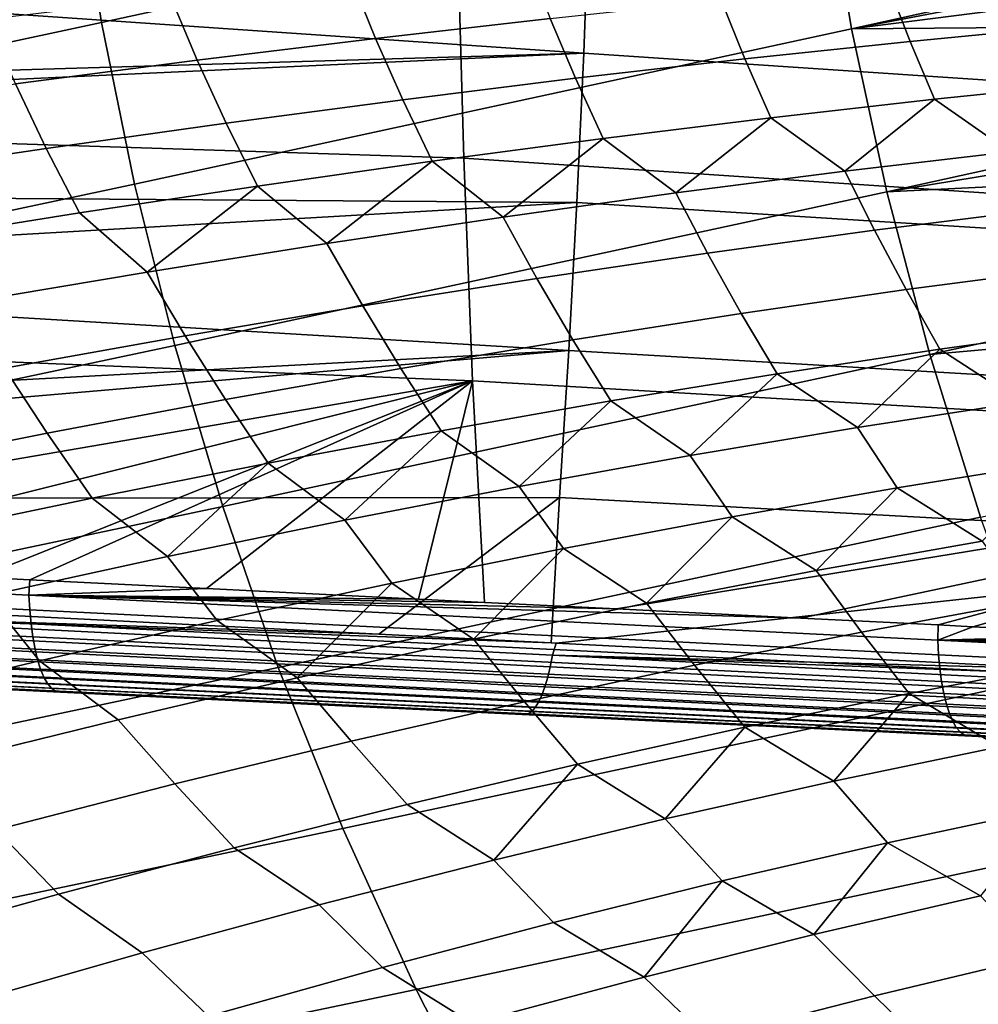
# Model space of a CAD drawing. Header units: metres. Extents: x -167 to 28, y -27 to 27.
# Tile 67 of 256: x -52 to -45, y -12 to -5. Entities that reach past the tile are written whole.
import ezdxf

# ---------------------------------------------------------------- set-up
doc = ezdxf.new("R2010")
doc.units = ezdxf.units.M
doc.layers.add('solid_12_065_021_XXX', color=7, linetype='CONTINUOUS')

msp = doc.modelspace()

# ---------------------------------------------------------------- linework, layer by layer
at = {"layer": 'solid_12_065_021_XXX'}
for points in [[(-46.015991, -2.379935, 99.691963), (-51.304668, -3.532329, 100.967812), (-51.122211, -4.704757, 100.813484), (-45.879578, -3.565773, 99.577652)], [(-40.530842, -3.06497, 98.247818), (-45.879578, -3.565773, 99.577652), (-45.685551, -4.749078, 99.416504), (-40.457844, -3.598618, 98.188408)], [(-51.304668, -3.532329, 100.967812), (-56.558876, -4.66047, 102.210464), (-56.333656, -5.820146, 102.01889), (-51.122211, -4.704757, 100.813484)], [(-45.879578, -3.565773, 99.577652), (-51.122211, -4.704757, 100.813484), (-50.881771, -5.87522, 100.613014), (-45.685551, -4.749078, 99.416504)], [(-40.43528, -3.748107, 98.170029), (-40.457844, -3.598618, 98.188408), (-45.685551, -4.749078, 99.416504)], [(-40.38287, -4.073448, 98.12738), (-40.43528, -3.748107, 98.170029), (-45.685551, -4.749078, 99.416504)], [(-47.626869, -4.927063, 163.870529), (-47.587868, -3.839034, 164.026947), (-54.031563, -3.843365, 165.646118), (-54.052593, -4.483438, 165.561966)], [(-41.157009, -5.358565, 162.162384), (-41.113861, -4.295614, 162.335648), (-47.587868, -3.839034, 164.026947), (-47.626869, -4.927063, 163.870529)], [(-48.495419, -5.687834, 157.476334), (-56.710068, -5.424057, 159.827408), (-56.751968, -3.878396, 159.682907), (-48.542202, -4.067684, 157.31369)], [(-40.269119, -6.234761, 155.164902), (-48.495419, -5.687834, 157.476334), (-48.542202, -4.067684, 157.31369), (-40.320351, -4.682448, 154.986069)], [(-40.38287, -4.073448, 98.12738), (-45.685551, -4.749078, 99.416504), (-40.268272, -4.705752, 98.034103)], [(-48.037376, -4.240829, 69.531876), (-47.869247, -4.674022, 69.554146), (-49.13483, -4.818938, 70.52182), (-49.314404, -4.374765, 70.500839)], [(-44.241821, -4.318752, 66.434219), (-44.091068, -4.728037, 66.467964), (-45.260334, -4.84059, 67.539665), (-45.42165, -4.423818, 67.50943)], [(-49.314404, -4.374765, 70.500839), (-49.13483, -4.818938, 70.52182), (-50.426777, -4.976895, 71.451897), (-50.618286, -4.520751, 71.431541)], [(-45.42165, -4.423818, 67.50943), (-45.260334, -4.84059, 67.539665), (-46.458668, -4.967496, 68.57711), (-46.631153, -4.542276, 68.549713)], [(-47.626869, -4.927063, 163.870529), (-54.052593, -4.483438, 165.561966), (-54.076656, -5.116756, 165.465652)], [(-50.618286, -4.520751, 71.431541), (-50.426777, -4.976895, 71.451897), (-51.743938, -5.147753, 72.343529), (-51.947849, -4.678655, 72.323143)], [(-46.631153, -4.542276, 68.549713), (-46.458668, -4.967496, 68.57711), (-47.685024, -5.108642, 69.579369), (-47.869247, -4.674022, 69.554146)], [(-51.122211, -4.704757, 100.813484), (-56.333656, -5.820146, 102.01889), (-56.059574, -6.978261, 101.784286), (-50.881771, -5.87522, 100.613014)], [(-47.869247, -4.674022, 69.554146), (-47.685024, -5.108642, 69.579369), (-48.938313, -5.263903, 70.545578), (-49.13483, -4.818938, 70.52182)], [(-40.268272, -4.705752, 98.034103), (-45.685551, -4.749078, 99.416504), (-45.429886, -5.930336, 99.207146), (-40.25108, -4.793199, 98.020111)], [(-45.685551, -4.749078, 99.416504), (-50.881771, -5.87522, 100.613014), (-50.589161, -7.044072, 100.367508), (-45.429886, -5.930336, 99.207146)], [(-44.091068, -4.728037, 66.467964), (-43.926403, -5.140247, 66.505669), (-45.084404, -5.259798, 67.57354), (-45.260334, -4.84059, 67.539665)], [(-49.13483, -4.818938, 70.52182), (-48.938313, -5.263903, 70.545578), (-50.217442, -5.433143, 71.474869), (-50.426777, -4.976895, 71.451897)], [(-45.260334, -4.84059, 67.539665), (-45.084404, -5.259798, 67.57354), (-46.270844, -5.394601, 68.607849), (-46.458668, -4.967496, 68.57711)], [(-40.194214, -5.071336, 97.973854), (-40.25108, -4.793199, 98.020111), (-45.429886, -5.930336, 99.207146)], [(-47.675476, -6.008492, 163.675537), (-47.626869, -4.927063, 163.870529), (-54.081066, -5.224196, 165.448013), (-54.113873, -5.961938, 165.316711)], [(-47.626869, -4.927063, 163.870529), (-54.076656, -5.116756, 165.465652), (-54.081066, -5.224196, 165.448013)], [(-50.426777, -4.976895, 71.451897), (-50.217442, -5.433143, 71.474869), (-51.521278, -5.616214, 72.36644), (-51.743938, -5.147753, 72.343529)], [(-46.458668, -4.967496, 68.57711), (-46.270844, -5.394601, 68.607849), (-47.484695, -5.544538, 69.607704), (-47.685024, -5.108642, 69.579369)], [(-41.209572, -6.414305, 161.951294), (-41.157009, -5.358565, 162.162384), (-47.626869, -4.927063, 163.870529), (-47.675476, -6.008492, 163.675537)], [(-47.685024, -5.108642, 69.579369), (-47.484695, -5.544538, 69.607704), (-48.724895, -5.709479, 70.572227), (-48.938313, -5.263903, 70.545578)], [(-40.194214, -5.071336, 97.973854), (-45.429886, -5.930336, 99.207146), (-40.061127, -5.667715, 97.865578)], [(-51.743938, -5.147753, 72.343529), (-51.521278, -5.616214, 72.36644), (-52.848675, -5.812953, 73.219498), (-53.085136, -5.331358, 73.19593)], [(-45.084404, -5.259798, 67.57354), (-43.926403, -5.140247, 66.505669), (-44.538105, -5.640812, 67.287346)], [(-48.938313, -5.263903, 70.545578), (-48.724895, -5.709479, 70.572227), (-49.990376, -5.889282, 71.50058), (-50.217442, -5.433143, 71.474869)], [(-46.270844, -5.394601, 68.607849), (-45.084404, -5.259798, 67.57354), (-45.733772, -5.78173, 68.354691)], [(-45.084404, -5.259798, 67.57354), (-44.538105, -5.640812, 67.287346), (-45.733772, -5.78173, 68.354691)], [(-47.484695, -5.544538, 69.607704), (-46.270844, -5.394601, 68.607849), (-46.957901, -5.939484, 69.386841)], [(-46.270844, -5.394601, 68.607849), (-45.733772, -5.78173, 68.354691), (-46.957901, -5.939484, 69.386841)], [(-48.433556, -7.301352, 157.692871), (-56.654396, -6.964169, 160.019821), (-56.710068, -5.424057, 159.827408), (-48.495419, -5.687834, 157.476334)], [(-50.217442, -5.433143, 71.474869), (-49.990376, -5.889282, 71.50058), (-51.280033, -6.083789, 72.39196), (-51.521278, -5.616214, 72.36644)], [(-48.724895, -5.709479, 70.572227), (-47.484695, -5.544538, 69.607704), (-48.209389, -6.113933, 70.382851)], [(-47.484695, -5.544538, 69.607704), (-46.957901, -5.939484, 69.386841), (-48.209389, -6.113933, 70.382851)], [(-51.521278, -5.616214, 72.36644), (-51.280033, -6.083789, 72.39196), (-52.592751, -6.292833, 73.245598), (-52.848675, -5.812953, 73.219498)], [(-40.203876, -7.779997, 155.394531), (-48.433556, -7.301352, 157.692871), (-48.495419, -5.687834, 157.476334), (-40.269119, -6.234761, 155.164902)], [(-44.538105, -5.640812, 67.287346), (-44.336521, -6.06255, 67.330177), (-45.518856, -6.210142, 68.393478), (-45.733772, -5.78173, 68.354691)], [(-40.061127, -5.667715, 97.865578), (-45.429886, -5.930336, 99.207146), (-45.118744, -7.109933, 98.950729), (-39.984131, -5.98459, 97.802971)], [(-49.990376, -5.889282, 71.50058), (-48.724895, -5.709479, 70.572227), (-49.48711, -6.304918, 71.341843)], [(-48.724895, -5.709479, 70.572227), (-48.209389, -6.113933, 70.382851), (-49.48711, -6.304918, 71.341843)], [(-45.733772, -5.78173, 68.354691), (-45.518856, -6.210142, 68.393478), (-46.728951, -6.375386, 69.422409), (-46.957901, -5.939484, 69.386841)], [(-50.881771, -5.87522, 100.613014), (-56.059574, -6.978261, 101.784286), (-55.735218, -8.135187, 101.505821), (-50.589161, -7.044072, 100.367508)], [(-51.280033, -6.083789, 72.39196), (-49.990376, -5.889282, 71.50058), (-50.789909, -6.512269, 72.262939)], [(-49.990376, -5.889282, 71.50058), (-49.48711, -6.304918, 71.341843), (-50.789909, -6.512269, 72.262939)], [(-47.675476, -6.008492, 163.675537), (-54.113873, -5.961938, 165.316711), (-54.134529, -6.381327, 165.234055)], [(-45.429886, -5.930336, 99.207146), (-50.589161, -7.044072, 100.367508), (-50.242878, -8.211716, 100.07608), (-45.118744, -7.109933, 98.950729)], [(-46.957901, -5.939484, 69.386841), (-46.728951, -6.375386, 69.422409), (-47.965725, -6.558135, 70.416046), (-48.209389, -6.113933, 70.382851)], [(-39.812386, -6.634696, 97.663391), (-39.984131, -5.98459, 97.802971), (-45.118744, -7.109933, 98.950729)], [(-47.733624, -7.081907, 163.442215), (-47.675476, -6.008492, 163.675537), (-54.134529, -6.381327, 165.234055), (-54.151001, -6.696231, 165.168137)], [(-41.271473, -7.461461, 161.702545), (-41.209572, -6.414305, 161.951294), (-47.675476, -6.008492, 163.675537), (-47.733624, -7.081907, 163.442215)], [(-44.336521, -6.06255, 67.330177), (-44.121399, -6.486562, 67.378258), (-45.289749, -6.640236, 68.43708), (-45.518856, -6.210142, 68.393478)], [(-52.592751, -6.292833, 73.245598), (-51.280033, -6.083789, 72.39196), (-50.789909, -6.512269, 72.262939), (-52.116619, -6.735797, 73.145317)], [(-48.209389, -6.113933, 70.382851), (-47.965725, -6.558135, 70.416046), (-49.228085, -6.758226, 71.373505), (-49.48711, -6.304918, 71.341843)], [(-45.518856, -6.210142, 68.393478), (-45.289749, -6.640236, 68.43708), (-46.485119, -6.812309, 69.462387), (-46.728951, -6.375386, 69.422409)], [(-49.48711, -6.304918, 71.341843), (-49.228085, -6.758226, 71.373505), (-50.514908, -6.975483, 72.293938), (-50.789909, -6.512269, 72.262939)], [(-46.728951, -6.375386, 69.422409), (-46.485119, -6.812309, 69.462387), (-47.70647, -7.002629, 70.453278), (-47.965725, -6.558135, 70.416046)], [(-44.121399, -6.486562, 67.378258), (-43.891857, -6.912549, 67.430984), (-45.045666, -7.071702, 68.484978), (-45.289749, -6.640236, 68.43708)], [(-50.789909, -6.512269, 72.262939), (-50.514908, -6.975483, 72.293938), (-51.82505, -7.209712, 73.176537), (-52.116619, -6.735797, 73.145317)], [(-47.965725, -6.558135, 70.416046), (-47.70647, -7.002629, 70.453278), (-48.952732, -7.21103, 71.408882), (-49.228085, -6.758226, 71.373505)], [(-39.812386, -6.634696, 97.663391), (-45.118744, -7.109933, 98.950729), (-44.750538, -8.288307, 98.646339), (-39.655727, -7.174289, 97.536118)], [(-47.733624, -7.081907, 163.442215), (-54.151001, -6.696231, 165.168137), (-54.192429, -7.426641, 165.00235)], [(-45.289749, -6.640236, 68.43708), (-45.045666, -7.071702, 68.484978), (-46.225739, -7.249932, 69.506332), (-46.485119, -6.812309, 69.462387)], [(-49.228085, -6.758226, 71.373505), (-48.952732, -7.21103, 71.408882), (-50.222813, -7.437332, 72.328362), (-50.514908, -6.975483, 72.293938)], [(-46.485119, -6.812309, 69.462387), (-46.225739, -7.249932, 69.506332), (-47.431068, -7.447085, 70.494171), (-47.70647, -7.002629, 70.453278)], [(-45.045666, -7.071702, 68.484978), (-43.891857, -6.912549, 67.430984), (-44.453907, -7.454996, 68.236725)], [(-55.6688, -8.5428, 160.004257), (-56.566505, -8.498087, 160.254791), (-56.654396, -6.964169, 160.019821), (-48.433556, -7.301352, 157.692871)], [(-50.514908, -6.975483, 72.293938), (-50.222813, -7.437332, 72.328362), (-51.51561, -7.681335, 73.210922), (-51.82505, -7.209712, 73.176537)], [(-50.589161, -7.044072, 100.367508), (-55.735218, -8.135187, 101.505821), (-55.358788, -9.291306, 101.182495), (-50.242878, -8.211716, 100.07608)], [(-47.70647, -7.002629, 70.453278), (-47.431068, -7.447085, 70.494171), (-48.660614, -7.662994, 71.447639), (-48.952732, -7.21103, 71.408882)], [(-47.733624, -7.081907, 163.442215), (-54.20507, -7.634904, 164.951752), (-54.238129, -8.152737, 164.819458), (-47.801235, -8.145901, 163.170761)], [(-47.733624, -7.081907, 163.442215), (-54.192429, -7.426641, 165.00235), (-54.20507, -7.634904, 164.951752)], [(-45.118744, -7.109933, 98.950729), (-50.242878, -8.211716, 100.07608), (-49.841015, -9.37857, 99.737656), (-44.750538, -8.288307, 98.646339)], [(-41.342636, -8.498657, 161.416382), (-41.271473, -7.461461, 161.702545), (-47.733624, -7.081907, 163.442215), (-47.801235, -8.145901, 163.170761)], [(-46.225739, -7.249932, 69.506332), (-45.045666, -7.071702, 68.484978), (-45.641697, -7.637981, 69.289688)], [(-45.045666, -7.071702, 68.484978), (-44.453907, -7.454996, 68.236725), (-45.641697, -7.637981, 69.289688)], [(-51.82505, -7.209712, 73.176537), (-51.51561, -7.681335, 73.210922), (-52.82999, -7.942827, 74.055794), (-53.157356, -7.460706, 74.020508)], [(-48.952732, -7.21103, 71.408882), (-48.660614, -7.662994, 71.447639), (-49.913319, -7.897472, 72.365921), (-50.222813, -7.437332, 72.328362)], [(-47.431068, -7.447085, 70.494171), (-46.225739, -7.249932, 69.506332), (-46.855583, -7.841588, 70.308548)], [(-46.225739, -7.249932, 69.506332), (-45.641697, -7.637981, 69.289688), (-46.855583, -7.841588, 70.308548)], [(-53.773849, -8.637098, 159.475266), (-55.6688, -8.5428, 160.004257), (-48.433556, -7.301352, 157.692871)], [(-52.007637, -8.724914, 158.982117), (-53.773849, -8.637098, 159.475266), (-48.433556, -7.301352, 157.692871)], [(-51.639629, -8.743203, 158.879364), (-52.007637, -8.724914, 158.982117), (-48.433556, -7.301352, 157.692871)], [(-48.433556, -7.301352, 157.692871), (-50.360172, -8.806787, 158.522186), (-51.639629, -8.743203, 158.879364)], [(-48.433556, -7.301352, 157.692871), (-48.823338, -8.883158, 158.093307), (-50.360172, -8.806787, 158.522186)], [(-48.433556, -7.301352, 157.692871), (-48.346073, -8.906878, 157.960175), (-48.823338, -8.883158, 158.093307)], [(-47.389843, -8.954409, 157.693512), (-48.346073, -8.906878, 157.960175), (-48.433556, -7.301352, 157.692871), (-40.203876, -7.779997, 155.394531)], [(-50.222813, -7.437332, 72.328362), (-49.913319, -7.897472, 72.365921), (-51.188114, -8.150318, 73.248238), (-51.51561, -7.681335, 73.210922)], [(-48.660614, -7.662994, 71.447639), (-47.431068, -7.447085, 70.494171), (-48.094482, -8.065635, 71.292404)], [(-47.431068, -7.447085, 70.494171), (-46.855583, -7.841588, 70.308548), (-48.094482, -8.065635, 71.292404)], [(-44.453907, -7.454996, 68.236725), (-44.183563, -7.88874, 68.295364), (-45.354927, -8.076563, 69.343407), (-45.641697, -7.637981, 69.289688)], [(-51.51561, -7.681335, 73.210922), (-51.188114, -8.150318, 73.248238), (-52.483898, -8.421315, 74.093819), (-52.82999, -7.942827, 74.055794)], [(-49.913319, -7.897472, 72.365921), (-48.660614, -7.662994, 71.447639), (-49.3573, -8.309923, 72.240387)], [(-48.660614, -7.662994, 71.447639), (-48.094482, -8.065635, 71.292404), (-49.3573, -8.309923, 72.240387)], [(-45.641697, -7.637981, 69.289688), (-45.354927, -8.076563, 69.343407), (-46.551582, -8.285583, 70.35833), (-46.855583, -7.841588, 70.308548)], [(-46.855583, -7.841588, 70.308548), (-46.551582, -8.285583, 70.35833), (-47.772491, -8.515614, 71.339264), (-48.094482, -8.065635, 71.292404)], [(-40.203876, -7.779997, 155.394531), (-46.053448, -9.020855, 157.321106), (-47.389843, -8.954409, 157.693512)], [(-40.203876, -7.779997, 155.394531), (-45.057045, -9.070417, 157.043686), (-46.053448, -9.020855, 157.321106)], [(-40.203876, -7.779997, 155.394531), (-44.807987, -9.082811, 156.974365), (-45.057045, -9.070417, 157.043686)], [(-40.203876, -7.779997, 155.394531), (-43.647476, -9.140606, 156.651657), (-44.807987, -9.082811, 156.974365)], [(-51.188114, -8.150318, 73.248238), (-49.913319, -7.897472, 72.365921), (-50.642906, -8.574235, 73.151657)], [(-49.913319, -7.897472, 72.365921), (-49.3573, -8.309923, 72.240387), (-50.642906, -8.574235, 73.151657)], [(-45.354927, -8.076563, 69.343407), (-44.183563, -7.88874, 68.295364), (-44.738651, -8.462808, 69.124054)], [(-48.094482, -8.065635, 71.292404), (-47.772491, -8.515614, 71.339264), (-49.01659, -8.766458, 72.285339), (-49.3573, -8.309923, 72.240387)], [(-46.551582, -8.285583, 70.35833), (-45.354927, -8.076563, 69.343407), (-45.943138, -8.676628, 70.170547)], [(-45.354927, -8.076563, 69.343407), (-44.738651, -8.462808, 69.124054), (-45.943138, -8.676628, 70.170547)], [(-49.111794, -9.136612, 163.199661), (-47.801235, -8.145901, 163.170761), (-54.238129, -8.152737, 164.819458), (-54.288082, -8.874093, 164.619553)], [(-52.483898, -8.421315, 74.093819), (-51.188114, -8.150318, 73.248238), (-50.642906, -8.574235, 73.151657), (-51.950165, -8.858336, 74.025391)], [(-49.111794, -9.136612, 163.199661), (-47.863113, -9.199739, 162.857422), (-47.801235, -8.145901, 163.170761)], [(-47.825096, -9.201659, 162.847), (-41.342636, -8.498657, 161.416382), (-47.801235, -8.145901, 163.170761), (-47.863113, -9.199739, 162.857422)], [(-50.242878, -8.211716, 100.07608), (-55.358788, -9.291306, 101.182495), (-54.920128, -10.447781, 100.810829), (-49.841015, -9.37857, 99.737656)], [(-49.3573, -8.309923, 72.240387), (-49.01659, -8.766458, 72.285339), (-50.282787, -9.037895, 73.19574), (-50.642906, -8.574235, 73.151657)], [(-44.750538, -8.288307, 98.646339), (-49.841015, -9.37857, 99.737656), (-49.372784, -10.545883, 99.348549), (-44.323242, -9.465905, 98.292824)], [(-47.772491, -8.515614, 71.339264), (-46.551582, -8.285583, 70.35833), (-47.172649, -8.913192, 71.18248)], [(-46.551582, -8.285583, 70.35833), (-45.943138, -8.676628, 70.170547), (-47.172649, -8.913192, 71.18248)], [(-44.738651, -8.462808, 69.124054), (-44.42712, -8.903472, 69.190956), (-45.613224, -9.121344, 70.232338), (-45.943138, -8.676628, 70.170547)], [(-51.646809, -8.853526, 158.909912), (-58.231098, -8.526896, 160.746704), (-52.007637, -8.724914, 158.982117), (-51.639629, -8.743203, 158.879364)], [(-58.231098, -8.526896, 160.746704), (-51.646809, -8.853526, 158.909912), (-51.640831, -8.960471, 158.949738), (-58.225372, -8.635037, 160.785889)], [(-49.01659, -8.766458, 72.285339), (-47.772491, -8.515614, 71.339264), (-48.426071, -9.172283, 72.158943)], [(-47.772491, -8.515614, 71.339264), (-47.172649, -8.913192, 71.18248), (-48.426071, -9.172283, 72.158943)], [(-44.097927, -9.389706, 161.825882), (-41.342636, -8.498657, 161.416382), (-47.825096, -9.201659, 162.847)], [(-50.642906, -8.574235, 73.151657), (-50.282787, -9.037895, 73.19574), (-51.569981, -9.329689, 74.069672), (-51.950165, -8.858336, 74.025391)], [(-58.225372, -8.635037, 160.785889), (-51.640831, -8.960471, 158.949738), (-51.631401, -9.062162, 159.001022), (-58.216137, -8.737951, 160.836731)], [(-45.943138, -8.676628, 70.170547), (-45.613224, -9.121344, 70.232338), (-46.823509, -9.362411, 71.240242), (-47.172649, -8.913192, 71.18248)], [(-58.216137, -8.737951, 160.836731), (-51.631401, -9.062162, 159.001022), (-51.618645, -9.157272, 159.06308), (-58.203514, -8.834273, 160.89859)], [(-51.646809, -8.853526, 158.909912), (-51.639629, -8.743203, 158.879364), (-50.360172, -8.806787, 158.522186)], [(-50.282787, -9.037895, 73.19574), (-49.01659, -8.766458, 72.285339), (-49.702274, -9.453671, 73.099045)], [(-49.01659, -8.766458, 72.285339), (-48.426071, -9.172283, 72.158943), (-49.702274, -9.453671, 73.099045)], [(-58.203514, -8.834273, 160.89859), (-51.618645, -9.157272, 159.06308), (-51.602722, -9.244559, 159.135086), (-58.187672, -8.922726, 160.970612)], [(-51.646809, -8.853526, 158.909912), (-50.360172, -8.806787, 158.522186), (-48.823338, -8.883158, 158.093307)], [(-54.301048, -8.96484, 164.588165), (-49.111794, -9.136612, 163.199661), (-54.288082, -8.874093, 164.619553)], [(-51.950165, -8.858336, 74.025391), (-51.569981, -9.329689, 74.069672), (-52.877048, -9.641585, 74.906364), (-53.277912, -9.161974, 74.860817)], [(-51.646809, -8.853526, 158.909912), (-47.389843, -8.954409, 157.693512), (-46.053448, -9.020855, 157.321106)], [(-51.646809, -8.853526, 158.909912), (-48.346073, -8.906878, 157.960175), (-47.389843, -8.954409, 157.693512)], [(-48.823338, -8.883158, 158.093307), (-48.346073, -8.906878, 157.960175), (-51.646809, -8.853526, 158.909912)], [(-45.061455, -9.179777, 157.074356), (-51.646809, -8.853526, 158.909912), (-46.053448, -9.020855, 157.321106), (-45.057045, -9.070417, 157.043686)], [(-51.646809, -8.853526, 158.909912), (-45.061455, -9.179777, 157.074356), (-45.05529, -9.285571, 157.114807), (-51.640831, -8.960471, 158.949738)], [(-47.172649, -8.913192, 71.18248), (-46.823509, -9.362411, 71.240242), (-48.056911, -9.626463, 72.213783), (-48.426071, -9.172283, 72.158943)], [(-44.42712, -8.903472, 69.190956), (-44.099865, -9.345054, 69.262901), (-45.267303, -9.566313, 70.298882), (-45.613224, -9.121344, 70.232338)], [(-58.187672, -8.922726, 160.970612), (-51.602722, -9.244559, 159.135086), (-51.583843, -9.322883, 159.216141), (-58.168816, -9.002134, 161.051849)], [(-47.853741, -9.289205, 162.818634), (-54.301048, -8.96484, 164.588165), (-54.316803, -9.050488, 164.545685), (-47.869598, -9.372594, 162.775314)], [(-54.301048, -8.96484, 164.588165), (-47.863113, -9.199739, 162.857422), (-49.111794, -9.136612, 163.199661)], [(-47.853741, -9.289205, 162.818634), (-47.825096, -9.201659, 162.847), (-47.863113, -9.199739, 162.857422), (-54.301048, -8.96484, 164.588165)], [(-51.640831, -8.960471, 158.949738), (-45.05529, -9.285571, 157.114807), (-45.045738, -9.38609, 157.166489), (-51.631401, -9.062162, 159.001022)], [(-58.168816, -9.002134, 161.051849), (-51.583843, -9.322883, 159.216141), (-51.56226, -9.39122, 159.305145), (-58.147202, -9.071447, 161.141251)], [(-47.869598, -9.372594, 162.775314), (-54.316803, -9.050488, 164.545685), (-54.335083, -9.129609, 164.492813), (-47.887859, -9.449487, 162.722061)], [(-51.631401, -9.062162, 159.001022), (-45.045738, -9.38609, 157.166489), (-45.032925, -9.48004, 157.228745), (-51.618645, -9.157272, 159.06308)], [(-51.569981, -9.329689, 74.069672), (-50.282787, -9.037895, 73.19574), (-49.702274, -9.453671, 73.099045), (-51.000111, -9.757098, 74.001938)], [(-58.147202, -9.071447, 161.141251), (-51.56226, -9.39122, 159.305145), (-51.53825, -9.448678, 159.40097), (-58.123112, -9.129745, 161.237595)], [(-58.123112, -9.129745, 161.237595), (-51.53825, -9.448678, 159.40097), (-51.512123, -9.494508, 159.50235), (-58.09687, -9.176255, 161.33963)], [(-47.887859, -9.449487, 162.722061), (-54.335083, -9.129609, 164.492813), (-54.355587, -9.200882, 164.43045), (-47.908222, -9.518642, 162.659729)], [(-45.613224, -9.121344, 70.232338), (-45.267303, -9.566313, 70.298882), (-46.458088, -9.811155, 71.302483), (-46.823509, -9.362411, 71.240242)], [(-45.061455, -9.179777, 157.074356), (-45.057045, -9.070417, 157.043686), (-44.807987, -9.082811, 156.974365)], [(-45.061455, -9.179777, 157.074356), (-44.807987, -9.082811, 156.974365), (-43.647476, -9.140606, 156.651657)], [(-58.09687, -9.176255, 161.33963), (-51.512123, -9.494508, 159.50235), (-51.484226, -9.52811, 159.607941), (-58.068821, -9.210359, 161.445984)], [(-47.908222, -9.518642, 162.659729), (-54.355587, -9.200882, 164.43045), (-54.377968, -9.263117, 164.35965), (-47.930367, -9.578944, 162.58934)], [(-51.618645, -9.157272, 159.06308), (-45.032925, -9.48004, 157.228745), (-45.01701, -9.566211, 157.300781), (-51.602722, -9.244559, 159.135086)], [(-48.426071, -9.172283, 72.158943), (-48.056911, -9.626463, 72.213783), (-49.312336, -9.913264, 73.152092), (-49.702274, -9.453671, 73.099045)], [(-47.853741, -9.289205, 162.818634), (-44.097927, -9.389706, 161.825882), (-47.825096, -9.201659, 162.847)], [(-45.061455, -9.179777, 157.074356), (-43.647476, -9.140606, 156.651657), (-42.566128, -9.194541, 156.351318)], [(-42.566128, -9.194541, 156.351318), (-41.558826, -9.244829, 156.071915), (-45.061455, -9.179777, 157.074356)], [(-41.558826, -9.244829, 156.071915), (-40.620762, -9.29165, 155.812057), (-45.061455, -9.179777, 157.074356)], [(-40.620762, -9.29165, 155.812057), (-40.117451, -9.316762, 155.672775), (-45.061455, -9.179777, 157.074356)], [(-40.117451, -9.316762, 155.672775), (-39.747086, -9.335238, 155.570358), (-45.061455, -9.179777, 157.074356)], [(-39.747086, -9.335238, 155.570358), (-38.932816, -9.37593, 155.345413), (-45.061455, -9.179777, 157.074356)], [(-38.472511, -9.507345, 155.248886), (-45.061455, -9.179777, 157.074356), (-38.932816, -9.37593, 155.345413), (-38.469391, -9.399178, 155.21756)], [(-45.061455, -9.179777, 157.074356), (-38.472511, -9.507345, 155.248886), (-38.466248, -9.61183, 155.29007), (-45.05529, -9.285571, 157.114807)], [(-58.068821, -9.210359, 161.445984), (-51.484226, -9.52811, 159.607941), (-51.454926, -9.549046, 159.7164), (-58.039337, -9.231606, 161.555267)], [(-51.454926, -9.549046, 159.7164), (-51.414719, -9.557517, 159.823532), (-51.799507, -9.538972, 159.931076), (-58.039337, -9.231606, 161.555267)], [(-47.930367, -9.578944, 162.58934), (-54.377968, -9.263117, 164.35965), (-54.401852, -9.315275, 164.281555), (-47.953926, -9.629419, 162.512024)], [(-51.602722, -9.244559, 159.135086), (-45.01701, -9.566211, 157.300781), (-44.998203, -9.643496, 157.381653), (-51.583843, -9.322883, 159.216141)], [(-47.953926, -9.629419, 162.512024), (-54.401852, -9.315275, 164.281555), (-54.426846, -9.356485, 164.197495), (-47.978531, -9.66925, 162.429016)], [(-52.877048, -9.641585, 74.906364), (-51.569981, -9.329689, 74.069672), (-51.000111, -9.757098, 74.001938), (-52.318405, -10.082294, 74.866814)], [(-51.583843, -9.322883, 159.216141), (-44.998203, -9.643496, 157.381653), (-44.976742, -9.710899, 157.470322), (-51.56226, -9.39122, 159.305145)], [(-41.399254, -9.61262, 161.049347), (-47.853741, -9.289205, 162.818634), (-47.869598, -9.372594, 162.775314), (-41.415184, -9.693879, 161.005371)], [(-47.853741, -9.289205, 162.818634), (-41.402802, -9.525398, 161.087723), (-44.097927, -9.389706, 161.825882)], [(-41.399254, -9.61262, 161.049347), (-41.365772, -9.527261, 161.077576), (-41.402802, -9.525398, 161.087723), (-47.853741, -9.289205, 162.818634)], [(-45.267303, -9.566313, 70.298882), (-44.099865, -9.345054, 69.262901), (-44.616718, -9.952966, 70.115959)], [(-45.05529, -9.285571, 157.114807), (-38.466248, -9.61183, 155.29007), (-38.456673, -9.711016, 155.342239), (-45.045738, -9.38609, 157.166489)], [(-49.841015, -9.37857, 99.737656), (-54.920128, -10.447781, 100.810829), (-54.42271, -11.603084, 100.391403), (-49.372784, -10.545883, 99.348549)], [(-54.47847, -9.403508, 164.017151), (-54.504238, -9.408535, 163.923889), (-49.329285, -9.657944, 162.510361)], [(-49.329285, -9.657944, 162.510361), (-54.504238, -9.408535, 163.923889), (-51.414719, -9.557517, 159.823532), (-50.152443, -9.618353, 159.470779)], [(-54.504238, -9.408535, 163.923889), (-51.799507, -9.538972, 159.931076), (-51.414719, -9.557517, 159.823532)], [(-48.003777, -9.697797, 162.34166), (-54.452526, -9.386062, 164.108871), (-54.47847, -9.403508, 164.017151), (-48.029255, -9.714598, 162.251389)], [(-48.029255, -9.714598, 162.251389), (-54.47847, -9.403508, 164.017151), (-49.329285, -9.657944, 162.510361), (-48.038361, -9.72016, 162.157639)], [(-47.978531, -9.66925, 162.429016), (-54.426846, -9.356485, 164.197495), (-54.452526, -9.386062, 164.108871), (-48.003777, -9.697797, 162.34166)], [(-51.56226, -9.39122, 159.305145), (-44.976742, -9.710899, 157.470322), (-44.952908, -9.767555, 157.565659), (-51.53825, -9.448678, 159.40097)], [(-46.823509, -9.362411, 71.240242), (-46.458088, -9.811155, 71.302483), (-47.671185, -10.079368, 72.272835), (-48.056911, -9.626463, 72.213783)], [(-41.415184, -9.693879, 161.005371), (-47.869598, -9.372594, 162.775314), (-47.887859, -9.449487, 162.722061), (-41.433399, -9.768692, 160.951874)], [(-45.045738, -9.38609, 157.166489), (-38.456673, -9.711016, 155.342239), (-38.443913, -9.803648, 155.404755), (-45.032925, -9.48004, 157.228745)], [(-51.53825, -9.448678, 159.40097), (-44.952908, -9.767555, 157.565659), (-44.927002, -9.812734, 157.666428), (-51.512123, -9.494508, 159.50235)], [(-49.702274, -9.453671, 73.099045), (-49.312336, -9.913264, 73.152092), (-50.588673, -10.222563, 74.054352), (-51.000111, -9.757098, 74.001938)], [(-44.323242, -9.465905, 98.292824), (-49.372784, -10.545883, 99.348549), (-48.841866, -11.712026, 98.909386), (-43.825439, -10.64407, 97.886276)], [(-41.433399, -9.768692, 160.951874), (-47.887859, -9.449487, 162.722061), (-47.908222, -9.518642, 162.659729), (-41.453621, -9.83589, 160.889694)], [(-45.032925, -9.48004, 157.228745), (-38.443913, -9.803648, 155.404755), (-38.428123, -9.888555, 155.476822), (-45.01701, -9.566211, 157.300781)], [(-51.512123, -9.494508, 159.50235), (-44.927002, -9.812734, 157.666428), (-44.899361, -9.845853, 157.771332), (-51.484226, -9.52811, 159.607941)], [(-51.484226, -9.52811, 159.607941), (-44.899361, -9.845853, 157.771332), (-44.870342, -9.866488, 157.879028), (-51.454926, -9.549046, 159.7164)], [(-44.870342, -9.866488, 157.879028), (-44.833527, -9.874701, 157.986237), (-45.844803, -9.825962, 158.268112), (-51.454926, -9.549046, 159.7164)], [(-51.454926, -9.549046, 159.7164), (-45.844803, -9.825962, 158.268112), (-47.18153, -9.761538, 158.641037)], [(-51.454926, -9.549046, 159.7164), (-47.18153, -9.761538, 158.641037), (-48.615463, -9.692429, 159.041397)], [(-51.454926, -9.549046, 159.7164), (-48.615463, -9.692429, 159.041397), (-50.152443, -9.618353, 159.470779)], [(-51.454926, -9.549046, 159.7164), (-50.152443, -9.618353, 159.470779), (-51.414719, -9.557517, 159.823532)], [(-41.453621, -9.83589, 160.889694), (-47.908222, -9.518642, 162.659729), (-47.930367, -9.578944, 162.58934), (-41.475533, -9.894423, 160.819794)], [(-48.038361, -9.72016, 162.157639), (-49.329285, -9.657944, 162.510361), (-50.152443, -9.618353, 159.470779), (-48.615463, -9.692429, 159.041397)], [(-48.056911, -9.626463, 72.213783), (-47.671185, -10.079368, 72.272835), (-48.905548, -10.37072, 73.209091), (-49.312336, -9.913264, 73.152092)], [(-41.498787, -9.943375, 160.743286), (-47.953926, -9.629419, 162.512024), (-47.978531, -9.66925, 162.429016), (-41.523026, -9.981983, 160.661362)], [(-41.475533, -9.894423, 160.819794), (-47.930367, -9.578944, 162.58934), (-47.953926, -9.629419, 162.512024), (-41.498787, -9.943375, 160.743286)], [(-46.458088, -9.811155, 71.302483), (-45.267303, -9.566313, 70.298882), (-45.814884, -10.201968, 71.150337)], [(-45.267303, -9.566313, 70.298882), (-44.616718, -9.952966, 70.115959), (-45.814884, -10.201968, 71.150337)], [(-45.01701, -9.566211, 157.300781), (-38.428123, -9.888555, 155.476822), (-38.409508, -9.964663, 155.557526), (-44.998203, -9.643496, 157.381653)], [(-48.038361, -9.72016, 162.157639), (-48.615463, -9.692429, 159.041397), (-47.18153, -9.761538, 158.641037)], [(-41.547871, -10.009643, 160.575287), (-48.003777, -9.697797, 162.34166), (-48.029255, -9.714598, 162.251389), (-41.572926, -10.025921, 160.486404)], [(-41.523026, -9.981983, 160.661362), (-47.978531, -9.66925, 162.429016), (-48.003777, -9.697797, 162.34166), (-41.547871, -10.009643, 160.575287)], [(-44.998203, -9.643496, 157.381653), (-38.409508, -9.964663, 155.557526), (-38.388302, -10.03101, 155.645844), (-44.976742, -9.710899, 157.470322)], [(-51.000111, -9.757098, 74.001938), (-50.588673, -10.222563, 74.054352), (-51.8848, -10.554084, 74.919762), (-52.318405, -10.082294, 74.866814)], [(-48.029255, -9.714598, 162.251389), (-48.038361, -9.72016, 162.157639), (-44.318665, -9.899431, 161.141006)], [(-44.318665, -9.899431, 161.141006), (-48.038361, -9.72016, 162.157639), (-44.833527, -9.874701, 157.986237), (-44.599354, -9.885986, 157.921005)], [(-48.038361, -9.72016, 162.157639), (-45.844803, -9.825962, 158.268112), (-44.833527, -9.874701, 157.986237)], [(-48.038361, -9.72016, 162.157639), (-47.18153, -9.761538, 158.641037), (-45.844803, -9.825962, 158.268112)], [(-41.572926, -10.025921, 160.486404), (-48.029255, -9.714598, 162.251389), (-44.318665, -9.899431, 161.141006), (-41.577358, -10.031549, 160.39151)], [(-44.976742, -9.710899, 157.470322), (-38.388302, -10.03101, 155.645844), (-38.364773, -10.086755, 155.740662), (-44.952908, -9.767555, 157.565659)], [(-44.952908, -9.767555, 157.565659), (-38.364773, -10.086755, 155.740662), (-38.339218, -10.131195, 155.84079), (-44.927002, -9.812734, 157.666428)], [(-47.671185, -10.079368, 72.272835), (-46.458088, -9.811155, 71.302483), (-47.036011, -10.476048, 72.15097)], [(-46.458088, -9.811155, 71.302483), (-45.814884, -10.201968, 71.150337), (-47.036011, -10.476048, 72.15097)], [(-44.927002, -9.812734, 157.666428), (-38.339218, -10.131195, 155.84079), (-38.311962, -10.163767, 155.944946), (-44.899361, -9.845853, 157.771332)], [(-44.899361, -9.845853, 157.771332), (-38.311962, -10.163767, 155.944946), (-38.283344, -10.18406, 156.051819), (-44.870342, -9.866488, 157.879028)], [(-49.312336, -9.913264, 73.152092), (-48.905548, -10.37072, 73.209091), (-50.16011, -10.684958, 74.110458), (-50.588673, -10.222563, 74.054352)], [(-44.870342, -9.866488, 157.879028), (-38.72451, -10.169127, 156.290161), (-39.537895, -10.129926, 156.515076)], [(-44.870342, -9.866488, 157.879028), (-38.283344, -10.18406, 156.051819), (-38.72451, -10.169127, 156.290161)], [(-44.870342, -9.866488, 157.879028), (-39.537895, -10.129926, 156.515076), (-40.411068, -10.087843, 156.756851)], [(-41.349281, -10.042625, 157.017059), (-42.357113, -9.994052, 157.297028), (-44.870342, -9.866488, 157.879028)], [(-44.870342, -9.866488, 157.879028), (-40.411068, -10.087843, 156.756851), (-41.349281, -10.042625, 157.017059)], [(-44.870342, -9.866488, 157.879028), (-42.357113, -9.994052, 157.297028), (-43.438843, -9.941917, 157.597885)], [(-44.870342, -9.866488, 157.879028), (-43.438843, -9.941917, 157.597885), (-44.599354, -9.885986, 157.921005)], [(-44.870342, -9.866488, 157.879028), (-44.599354, -9.885986, 157.921005), (-44.833527, -9.874701, 157.986237)], [(-44.616718, -9.952966, 70.115959), (-44.24649, -10.397137, 70.195625), (-45.424168, -10.648497, 71.224442), (-45.814884, -10.201968, 71.150337)], [(-48.905548, -10.37072, 73.209091), (-47.671185, -10.079368, 72.272835), (-48.279007, -10.774959, 73.116966)], [(-47.671185, -10.079368, 72.272835), (-47.036011, -10.476048, 72.15097), (-48.279007, -10.774959, 73.116966)], [(-45.814884, -10.201968, 71.150337), (-45.424168, -10.648497, 71.224442), (-46.623947, -10.925194, 72.220695), (-47.036011, -10.476048, 72.15097)], [(-50.588673, -10.222563, 74.054352), (-50.16011, -10.684958, 74.110458), (-51.433784, -11.021811, 74.976143), (-51.8848, -10.554084, 74.919762)], [(-50.16011, -10.684958, 74.110458), (-48.905548, -10.37072, 73.209091), (-48.279007, -10.774959, 73.116966), (-49.542759, -11.098433, 74.04747)], [(-45.424168, -10.648497, 71.224442), (-44.24649, -10.397137, 70.195625), (-44.751232, -11.033395, 71.071892)], [(-47.036011, -10.476048, 72.15097), (-46.623947, -10.925194, 72.220695), (-47.84478, -11.226988, 73.183525), (-48.279007, -10.774959, 73.116966)], [(-53.864502, -12.759521, 99.922363), (-48.841866, -11.712026, 98.909386), (-49.372784, -10.545883, 99.348549), (-54.42271, -11.603084, 100.391403)], [(-51.8848, -10.554084, 74.919762), (-51.433784, -11.021811, 74.976143), (-52.725468, -11.380988, 75.805405), (-53.199566, -10.907536, 75.747551)], [(-51.433784, -11.021811, 74.976143), (-50.16011, -10.684958, 74.110458), (-49.542759, -11.098433, 74.04747), (-50.826145, -11.446183, 74.941635)], [(-48.246109, -12.879476, 98.418167), (-43.261021, -11.821063, 97.427368), (-43.825439, -10.64407, 97.886276), (-48.841866, -11.712026, 98.909386)], [(-46.623947, -10.925194, 72.220695), (-45.424168, -10.648497, 71.224442), (-45.958626, -11.314319, 72.098816)], [(-45.424168, -10.648497, 71.224442), (-44.751232, -11.033395, 71.071892), (-45.958626, -11.314319, 72.098816)], [(-48.279007, -10.774959, 73.116966), (-47.84478, -11.226988, 73.183525), (-49.085602, -11.553615, 74.112091), (-49.542759, -11.098433, 74.04747)], [(-47.84478, -11.226988, 73.183525), (-46.623947, -10.925194, 72.220695), (-47.187649, -11.62206, 73.091827)], [(-46.623947, -10.925194, 72.220695), (-45.958626, -11.314319, 72.098816), (-47.187649, -11.62206, 73.091827)], [(-52.725468, -11.380988, 75.805405), (-51.433784, -11.021811, 74.976143), (-50.826145, -11.446183, 74.941635), (-52.12801, -11.817897, 75.798668)], [(-44.751232, -11.033395, 71.071892), (-44.335346, -11.476553, 71.15744), (-45.520626, -11.758627, 72.178841), (-45.958626, -11.314319, 72.098816)], [(-49.542759, -11.098433, 74.04747), (-49.085602, -11.553615, 74.112091), (-50.345329, -11.904789, 75.005577), (-50.826145, -11.446183, 74.941635)], [(-49.085602, -11.553615, 74.112091), (-47.84478, -11.226988, 73.183525), (-47.187649, -11.62206, 73.091827), (-48.437202, -11.956341, 74.050034)], [(-45.958626, -11.314319, 72.098816), (-45.520626, -11.758627, 72.178841), (-46.726685, -12.067659, 73.167587), (-47.187649, -11.62206, 73.091827)], [(-50.826145, -11.446183, 74.941635), (-50.345329, -11.904789, 75.005577), (-51.622864, -12.280204, 75.863213), (-52.12801, -11.817897, 75.798668)], [(-44.335346, -11.476553, 71.15744), (-43.905251, -11.91783, 71.248497), (-45.068275, -12.200349, 72.263924), (-45.520626, -11.758627, 72.178841)], [(-50.345329, -11.904789, 75.005577), (-49.085602, -11.553615, 74.112091), (-48.437202, -11.956341, 74.050034), (-49.706158, -12.316859, 74.972565)], [(-47.187649, -11.62206, 73.091827), (-46.726685, -12.067659, 73.167587), (-47.952454, -12.403379, 74.122833), (-48.437202, -11.956341, 74.050034)], [(-52.393143, -13.936612, 99.172623), (-48.246109, -12.879476, 98.418167), (-48.841866, -11.712026, 98.909386), (-53.864502, -12.759521, 99.922363)], [(-45.520626, -11.758627, 72.178841), (-45.068275, -12.200349, 72.263924), (-46.251221, -12.5099, 73.247971), (-46.726685, -12.067659, 73.167587)], [(-52.12801, -11.817897, 75.798668), (-51.622864, -12.280204, 75.863213), (-52.917088, -12.679532, 76.684235), (-53.447197, -12.213243, 76.617813)]]:
    msp.add_3dface(points, dxfattribs=at)

doc.saveas('drawing.dxf')
